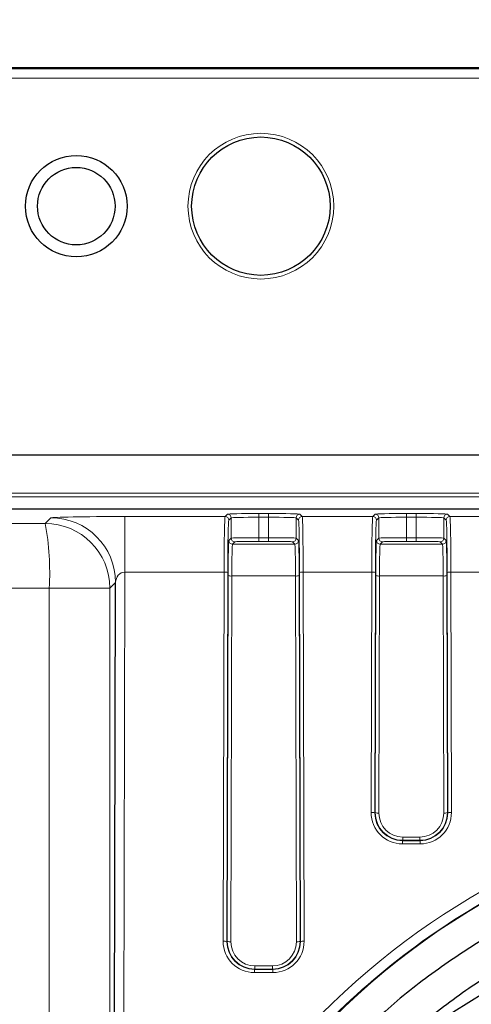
# Model space of a CAD drawing. Header units: millimetres. Extents: x 5 to 418, y 2 to 292.
# Tile 34 of 54: x 95 to 103, y 237 to 255. Entities that reach past the tile are written whole.
import ezdxf

# ---------------------------------------------------------------- set-up
doc = ezdxf.new("R2010")
doc.units = ezdxf.units.MM
doc.layers.add('SLD-0', color=7, linetype='Continuous')
doc.styles.add('SLDTEXTSTYLE0', font='TXT', dxfattribs={"width": 0.605})
doc.dimstyles.new('SLDDIMSTYLE0', dxfattribs={"dimtxt": 3.5, "dimasz": 3.302, "dimexe": 0, "dimexo": 0.0625, "dimgap": 0.875, "dimtad": 1, "dimlfac": 3, "dimrnd": 1e-09, "dimzin": 12, "dimdsep": 46, "dimtxsty": 'SLDTEXTSTYLE0', "dimsah": 1, "dimcen": 0.09, "dimadec": 0, "dimazin": 3, "dimtfac": 1, "dimtofl": 0, "dimtmove": 0, "dimatfit": 3, "dimfxl": 1, "dimfrac": 2, "dimtolj": 1, "dimtzin": 12, "dimarcsym": 0})

# ---------------------------------------------------------------- blocks, each defined once
blk = doc.blocks.new('_D_7')
at = {"layer": 'SLD-0', "color": 7}
for p, q in [((36.458, 252.291), (36.458, 264.958)), ((131.458, 252.291), (131.458, 264.958)), ((36.458, 263.958), (131.458, 263.958))]:
    blk.add_line(p, q, dxfattribs=at)
for points in [[(36.458, 263.958), (39.76, 263.45), (39.76, 264.466)], [(131.458, 263.958), (128.156, 264.466), (128.156, 263.45)]]:
    blk.add_solid(points, dxfattribs=at)
at = {"layer": 'SLD-0', "color": 7, "insert": (79.948, 268.47), "char_height": 3.5, "attachment_point": 1, "style": 'SLDTEXTSTYLE0'}
blk.add_mtext('285', dxfattribs=at)

msp = doc.modelspace()

# ---------------------------------------------------------------- linework, layer by layer
at = {"color": 7, "linetype": 'Continuous', "lineweight": 25}
for p, q in [((129.7913, 253.9581), (38.1246, 253.9581)), ((123.3814, 246.9569), (44.5345, 246.9569)), ((110.0526, 245.9843), (92.4413, 245.9843)), ((96.2903, 227.3369), (96.3336, 244.6596))]:
    msp.add_line(p, q, dxfattribs=at)
at = {"color": 7, "linetype": 'Continuous', "lineweight": 18}
for p, q in [((38.1246, 253.9376), (129.7913, 253.9376)), ((129.7913, 253.771), (38.1246, 253.771)), ((92.4413, 246.2697), (118.3902, 246.2697)), ((110.2715, 246.2031), (92.4413, 246.2031)), ((98.312, 245.8497), (98.3551, 245.8937)), ((98.9217, 245.9036), (99.0942, 245.9036)), ((98.9217, 245.9036), (98.9217, 245.8369)), ((99.0942, 245.9036), (99.0942, 245.8369)), ((99.6608, 245.8937), (99.7038, 245.8497)), ((100.9787, 245.8497), (101.0218, 245.8937)), ((101.5884, 245.9036), (101.7608, 245.9036)), ((101.5884, 245.9036), (101.5884, 245.8369)), ((101.7608, 245.9036), (101.7608, 245.8369)), ((102.3274, 245.8937), (102.3705, 245.8497)), ((95.064, 245.7229), (95.1672, 245.8261)), ((96.5008, 245.8497), (98.312, 245.8497)), ((96.5008, 245.8497), (96.5008, 244.8456)), ((98.4218, 245.827), (98.3787, 245.7831)), ((98.4218, 245.4604), (98.4218, 245.827)), ((98.9217, 245.8369), (98.9217, 245.468)), ((99.0942, 245.8369), (98.9217, 245.8369)), ((99.0942, 245.468), (99.0942, 245.8369)), ((99.6372, 245.7831), (99.5941, 245.827)), ((99.5941, 245.827), (99.5941, 245.4604)), ((99.7038, 245.8497), (100.9787, 245.8497)), ((101.0885, 245.827), (101.0454, 245.7831)), ((101.0885, 245.4604), (101.0885, 245.827)), ((101.5884, 245.8369), (101.5884, 245.468)), ((101.7608, 245.8369), (101.5884, 245.8369)), ((101.7608, 245.468), (101.7608, 245.8369)), ((102.3039, 245.7831), (102.2608, 245.827)), ((102.2608, 245.827), (102.2608, 245.4604)), ((102.3705, 245.8497), (103.6454, 245.8497)), ((98.3789, 245.4166), (98.4218, 245.4604)), ((98.4884, 245.3937), (98.4455, 245.3499)), ((98.4455, 245.3499), (99.5704, 245.3499)), ((98.9217, 245.468), (98.9217, 245.4013)), ((98.9217, 245.468), (99.0942, 245.468)), ((99.0942, 245.4013), (98.9217, 245.4013)), ((99.0942, 245.468), (99.0942, 245.4013)), ((99.5704, 245.3499), (99.5274, 245.3937)), ((99.5941, 245.4604), (99.637, 245.4166)), ((101.0455, 245.4166), (101.0885, 245.4604)), ((101.1551, 245.3937), (101.1122, 245.3499)), ((101.1122, 245.3499), (102.237, 245.3499)), ((101.5884, 245.468), (101.5884, 245.4013)), ((101.5884, 245.468), (101.7608, 245.468)), ((101.7608, 245.4013), (101.5884, 245.4013)), ((101.7608, 245.468), (101.7608, 245.4013)), ((102.237, 245.3499), (102.1941, 245.3937)), ((102.2608, 245.4604), (102.3037, 245.4166)), ((96.5008, 244.8456), (96.4645, 230.3199)), ((98.2934, 244.8456), (96.5008, 244.8456)), ((98.277, 238.1765), (98.2934, 244.8456)), ((98.36, 244.8363), (98.3437, 238.1672)), ((99.6722, 238.1672), (99.6559, 244.8363)), ((99.7225, 244.8456), (99.7389, 238.1765)), ((100.96, 244.8456), (99.7225, 244.8456)), ((100.9494, 240.5034), (100.96, 244.8456)), ((101.0267, 244.8363), (101.016, 240.4941)), ((102.3332, 240.4941), (102.3225, 244.8363)), ((102.3892, 244.8456), (102.3998, 240.5034)), ((103.6267, 244.8456), (102.3892, 244.8456)), ((96.3336, 244.6596), (96.2304, 244.5564)), ((98.3502, 238.1737), (98.3664, 244.7854)), ((98.4331, 244.7762), (98.4168, 238.1645)), ((99.5828, 244.7762), (98.4331, 244.7762)), ((99.599, 238.1645), (99.5828, 244.7762)), ((99.6495, 244.7854), (99.6657, 238.1737)), ((101.0226, 240.5006), (101.0331, 244.7854)), ((101.0997, 244.7762), (101.0892, 240.4913)), ((102.2495, 244.7762), (101.0997, 244.7762)), ((102.26, 240.4913), (102.2495, 244.7762)), ((102.3162, 244.7854), (102.3267, 240.5006)), ((95.1369, 227.3369), (95.1369, 244.5564)), ((95.1369, 244.5564), (96.2304, 244.5564)), ((96.2304, 244.5564), (96.2304, 227.3369)), ((101.016, 240.4941), (101.0226, 240.5006)), ((102.3267, 240.5006), (102.3332, 240.4941)), ((101.5214, 240.057), (101.5214, 239.9996)), ((101.5214, 240.057), (101.8278, 240.057)), ((101.8278, 240.057), (101.8278, 239.9996)), ((101.5214, 239.9996), (101.5146, 239.9928)), ((101.5146, 239.9928), (101.5146, 239.9354)), ((101.5146, 239.9928), (101.8347, 239.9928)), ((101.8347, 239.9354), (101.5146, 239.9354)), ((101.8278, 239.9996), (101.5214, 239.9996)), ((101.8347, 239.9928), (101.8278, 239.9996)), ((101.8347, 239.9928), (101.8347, 239.9354)), ((98.3437, 238.1672), (98.3502, 238.1737)), ((99.6657, 238.1737), (99.6722, 238.1672)), ((98.849, 237.7301), (98.849, 237.6727)), ((98.849, 237.7301), (99.1668, 237.7301)), ((99.1668, 237.7301), (99.1668, 237.6727)), ((98.849, 237.6727), (98.8422, 237.6659)), ((98.8422, 237.6659), (99.1737, 237.6659)), ((98.8422, 237.6659), (98.8422, 237.6085)), ((99.1737, 237.6085), (98.8422, 237.6085)), ((99.1668, 237.6727), (98.849, 237.6727)), ((99.1737, 237.6659), (99.1668, 237.6727)), ((99.1737, 237.6659), (99.1737, 237.6085))]:
    msp.add_line(p, q, dxfattribs=at)
msp.add_circle((98.9579, 251.4581), 1.3167, dxfattribs=at)
at = {"color": 7, "linetype": 'Continuous', "lineweight": 25}
for centre, radius in [((98.9579, 251.4581), 1.25), ((95.6246, 251.4581), 0.9167), ((95.6246, 251.4581), 0.7)]:
    msp.add_circle(centre, radius, dxfattribs=at)
at = {"color": 7, "linetype": 'Continuous', "lineweight": 18}
for centre, radius, start, end in [((98.3551, 245.827), 0.0667, 0.02102, 89.97933), ((99.6608, 245.827), 0.0667, 90.02067, 179.97898), ((101.0218, 245.827), 0.0667, 0.02102, 89.97933), ((102.3274, 245.827), 0.0667, 90.02067, 179.97898), ((90.2189, 244.8346), 4.9258, 356.76312, 10.38997), ((95.0635, 244.556), 1.1669, 0.02126, 89.97874), ((95.1667, 244.6592), 1.1669, 0.02126, 89.97874), ((98.312, 245.783), 0.0667, 0.02102, 89.97933), ((99.7039, 245.783), 0.0667, 90.02067, 179.97898), ((100.9787, 245.783), 0.0667, 0.02102, 89.97933), ((102.3705, 245.783), 0.0667, 90.02067, 179.97898), ((98.4455, 245.4166), 0.0667, 180.02102, 269.97933), ((98.4885, 245.4604), 0.0667, 180.02102, 269.97933), ((99.5274, 245.4604), 0.0667, 270.02067, 359.97898), ((99.5704, 245.4166), 0.0667, 270.02067, 359.97898), ((101.1122, 245.4166), 0.0667, 180.02102, 269.97933), ((101.1551, 245.4604), 0.0667, 180.02102, 269.97933), ((102.1941, 245.4604), 0.0667, 270.02067, 359.97898), ((102.237, 245.4166), 0.0667, 270.02067, 359.97898), ((98.309, 244.7139), 0.1326, 67.37616, 96.77518), ((99.7069, 244.7139), 0.1326, 83.22482, 112.62384), ((100.9757, 244.7139), 0.1326, 67.37616, 96.77518), ((102.3735, 244.7139), 0.1326, 83.22482, 112.62384), ((98.4174, 244.9078), 0.1326, 247.37616, 276.77518), ((99.5985, 244.9078), 0.1326, 263.22482, 292.62384), ((101.0841, 244.9078), 0.1326, 247.37616, 276.77518), ((102.2651, 244.9078), 0.1326, 263.22482, 292.62384), ((100.965, 240.3717), 0.1326, 67.37616, 96.77518), ((101.0736, 240.623), 0.1326, 247.37616, 276.77518), ((102.2757, 240.623), 0.1326, 263.22482, 292.62384), ((102.3842, 240.3717), 0.1326, 83.22482, 112.62384), ((98.2927, 238.0448), 0.1326, 67.37616, 96.77518), ((98.4012, 238.2961), 0.1326, 247.37616, 276.77518), ((99.6147, 238.2961), 0.1326, 263.22482, 292.62384), ((99.7232, 238.0448), 0.1326, 83.22482, 112.62384)]:
    msp.add_arc(centre, radius, start, end, dxfattribs=at)
at = {"color": 7, "linetype": 'Continuous', "lineweight": 25}
msp.add_arc((109.6544, 226.0776), 13.0029, 84.41906, 129.34617, dxfattribs=at)
at = {"color": 7, "linetype": 'Continuous', "lineweight": 18}
for centre, major_axis, ratio, start_param, end_param in [((98.9217, 245.8935), (0.5667, 0), 0.0178042, 1.5707963, 3.1241394), ((99.0942, 245.8935), (0.5667, 0), 0.0178042, 0.0174533, 1.5707963), ((101.5884, 245.8935), (0.5667, 0), 0.0178042, 1.5707963, 3.1241394), ((101.7608, 245.8935), (0.5667, 0), 0.0178042, 0.0174533, 1.5707963), ((96.5003, 245.8257), (1.3333, 0), 0.0180243, 1.5704029, 3.1235701), ((98.3124, 244.6832), (0, 1.1667), 0.0164576, 0.0178024, 1.43117), ((98.379, 244.6832), (0, 1.1), 0.0174551, 0.0178024, 1.43117), ((98.9217, 245.8268), (0.5, 0), 0.0201781, 1.5707963, 3.1241394), ((99.0942, 245.8268), (0.5, 0), 0.0201781, 0.0174533, 1.5707963), ((99.6368, 244.6832), (0, 1.1), 0.0174551, 4.8520153, 6.2653829), ((99.7035, 244.6832), (0, 1.1667), 0.0164576, 4.8520153, 6.2653829), ((100.979, 244.6832), (0, 1.1667), 0.0164576, 0.0178024, 1.43117), ((101.0457, 244.6832), (0, 1.1), 0.0174551, 0.0178024, 1.43117), ((101.5884, 245.8268), (0.5, 0), 0.0201781, 1.5707963, 3.1241394), ((101.7608, 245.8268), (0.5, 0), 0.0201781, 0.0174533, 1.5707963), ((102.3035, 244.6832), (0, 1.1), 0.0174551, 4.8520153, 6.2653829), ((102.3702, 244.6832), (0, 1.1667), 0.0164576, 4.8520153, 6.2653829), ((98.3791, 244.6834), (0, 0.7333), 0.0174551, 0.0178024, 1.43117), ((98.9217, 245.4603), (0.5, 0), 0.0154303, 1.5707963, 3.1241394), ((98.4457, 244.6834), (0, 0.6667), 0.0192006, 0.0178024, 1.43117), ((98.9217, 245.3936), (0.4333, 0), 0.0178042, 1.5707963, 3.1241394), ((99.0942, 245.4603), (0.5, 0), 0.0154303, 0.0174533, 1.5707963), ((99.0942, 245.3936), (0.4333, 0), 0.0178042, 0.0174533, 1.5707963), ((99.5702, 244.6834), (0, 0.6667), 0.0192006, 4.8520153, 6.2653829), ((99.6368, 244.6834), (0, 0.7333), 0.0174551, 4.8520153, 6.2653829), ((101.0457, 244.6834), (0, 0.7333), 0.0174551, 0.0178024, 1.43117), ((101.5884, 245.4603), (0.5, 0), 0.0154303, 1.5707963, 3.1241394), ((101.1124, 244.6834), (0, 0.6667), 0.0192006, 0.0178024, 1.43117), ((101.5884, 245.3936), (0.4333, 0), 0.0178042, 1.5707963, 3.1241394), ((101.7608, 245.4603), (0.5, 0), 0.0154303, 0.0174533, 1.5707963), ((101.7608, 245.3936), (0.4333, 0), 0.0178042, 0.0174533, 1.5707963), ((102.2368, 244.6834), (0, 0.6667), 0.0192006, 4.8520153, 6.2653829), ((102.3035, 244.6834), (0, 0.7333), 0.0174551, 4.8520153, 6.2653829), ((96.5003, 244.6592), (0.0152, 0.1859), 0.8927073, 0.0883344, 1.6415017), ((109.6746, 227.3263), (0, 13.5452), 0.9999969, 4.8943935, 7.6311291), ((101.5161, 240.5035), (0.2331, 0.5185), 0.9963119, 1.9922307, 3.5627224), ((101.5161, 240.4943), (0.2073, 0.457), 0.9957918, 1.9953437, 3.5658354), ((101.5226, 240.5007), (0.2036, 0.4582), 0.9968323, 1.9880644, 3.5585561), ((101.5226, 240.4915), (0.1783, 0.3965), 0.9963119, 1.9922307, 3.5627224), ((101.8266, 240.5007), (-0.2036, 0.4582), 0.9968323, 2.7246292, 4.2951209), ((101.8266, 240.4915), (-0.1783, 0.3965), 0.9963119, 2.7204629, 4.2909546), ((101.8331, 240.5035), (-0.2331, 0.5185), 0.9963119, 2.7204629, 4.2909546), ((101.8331, 240.4943), (-0.2073, 0.457), 0.9957918, 2.7173499, 4.2878416), ((98.8438, 238.1767), (0.2331, 0.5185), 0.9963119, 1.9922307, 3.5627224), ((98.8438, 238.1674), (0.2073, 0.457), 0.9957918, 1.9953437, 3.5658354), ((98.8502, 238.1739), (0.2036, 0.4582), 0.9968323, 1.9880644, 3.5585561), ((98.8502, 238.1646), (0.1783, 0.3965), 0.9963119, 1.9922307, 3.5627224), ((99.1656, 238.1739), (-0.2036, 0.4582), 0.9968323, 2.7246292, 4.2951209), ((99.1656, 238.1646), (-0.1783, 0.3965), 0.9963119, 2.7204629, 4.2909546), ((99.1721, 238.1767), (-0.2331, 0.5185), 0.9963119, 2.7204629, 4.2909546), ((99.1721, 238.1674), (-0.2073, 0.457), 0.9957918, 2.7173499, 4.2878416)]:
    msp.add_ellipse(centre, major_axis=major_axis, ratio=ratio, start_param=start_param, end_param=end_param, dxfattribs=at)
at = {"color": 7, "linetype": 'Continuous', "lineweight": 25}
msp.add_ellipse((109.6746, 227.3035), major_axis=(0, 13.3665), ratio=0.9999969, start_param=4.7998964, end_param=10.9030624, dxfattribs=at)
at = {"color": 7, "linetype": 'Continuous', "lineweight": 18}
for points, knots in [([(44.9972, 245.7344), (48.9532, 245.7289), (55.7092, 245.7195), (65.2881, 245.713), (73.7098, 245.7107), (82.1292, 245.7124), (89.2472, 245.7169), (93.5559, 245.7214), (95.064, 245.7229)], [0, 0, 0, 0, 0.2375027, 0.4056058, 0.5737089, 0.7416418, 0.9095746, 1, 1, 1, 1]), ([(95.1369, 244.5564), (93.6235, 244.5549), (89.2997, 244.5504), (82.1566, 244.5459), (73.7077, 244.5443), (65.2565, 244.5465), (55.644, 244.553), (48.8643, 244.5624), (44.8944, 244.5679)], [0, 0, 0, 0, 0.09042664, 0.25835904, 0.42629153, 0.59439339, 0.76249521, 1, 1, 1, 1]), ([(112.3896, 214.2029), (112.4981, 214.2263), (113.0416, 214.3434), (114.2957, 214.7053), (116.0782, 215.4877), (117.9589, 216.7171), (119.601, 218.2447), (120.975, 220.0228), (122.0289, 222.0132), (122.7458, 224.1613), (123.0847, 226.4056), (123.0478, 228.6848), (122.6173, 230.9278), (121.8188, 233.0721), (120.6602, 235.0472), (119.1915, 236.7997), (117.4434, 238.2706), (115.484, 239.427), (113.3592, 240.2274), (111.1429, 240.6656), (108.8896, 240.7186), (106.6659, 240.4043), (104.5313, 239.7179), (102.5379, 238.6942), (100.7476, 237.3475), (99.1951, 235.7233), (97.9453, 233.8555), (97.0876, 232.0074), (96.7621, 230.7725), (96.6271, 230.2603)], [0, 0, 0, 0, 0.0057927, 0.0289909, 0.0679712, 0.1069529, 0.1459199, 0.1848886, 0.2242933, 0.2636993, 0.3034589, 0.3432187, 0.3831638, 0.4231078, 0.4629823, 0.5028549, 0.5424314, 0.582006, 0.6211917, 0.6603764, 0.699254, 0.7381318, 0.7769165, 0.8157024, 0.8546452, 0.8935897, 0.9328725, 0.9721568, 1, 1, 1, 1])]:
    msp.add_open_spline(points, degree=3, knots=knots, dxfattribs=at)
at = {"color": 7, "linetype": 'Continuous', "lineweight": 25}
for points, knots in [([(118.4111, 236.6232), (118.3271, 236.7062), (117.9697, 237.0596), (117.2661, 237.6058), (116.3083, 238.2526), (115.2902, 238.8048), (114.227, 239.2647), (113.1257, 239.6267), (111.9959, 239.8883), (110.8466, 240.0472), (109.6876, 240.1021), (108.5283, 240.0525), (107.3784, 239.8989), (106.2472, 239.6425), (105.1442, 239.2856), (104.0788, 238.8305), (103.0581, 238.2828), (102.0969, 237.6407), (101.3763, 237.0848), (101.0038, 236.7191), (100.9057, 236.6228)], [0, 0, 0, 0, 0.018429, 0.0784289, 0.1384307, 0.1984343, 0.2584396, 0.3184465, 0.3784548, 0.4384642, 0.4984745, 0.5584854, 0.6184965, 0.6785075, 0.7385181, 0.7985279, 0.8585367, 0.9185442, 0.9785502, 1, 1, 1, 1]), ([(101.3327, 236.2102), (101.5819, 236.4343), (102.1104, 236.9095), (103.0007, 237.5372), (103.9751, 238.108), (105.0005, 238.5846), (106.0658, 238.9652), (107.1624, 239.246), (108.2805, 239.4247), (109.4105, 239.4996), (110.5427, 239.4702), (111.6672, 239.3368), (112.7742, 239.1003), (113.8544, 238.7631), (114.8978, 238.3275), (115.8972, 237.7992), (116.8375, 237.176), (117.5342, 236.6419), (117.8902, 236.2923), (117.9785, 236.2056)], [0, 0, 0, 0, 0.0550184, 0.1166692, 0.1783178, 0.2399645, 0.3016094, 0.3632527, 0.4248947, 0.4865358, 0.5481762, 0.6098164, 0.6714565, 0.733097, 0.7947382, 0.8563805, 0.9180241, 0.9796694, 1, 1, 1, 1])]:
    msp.add_open_spline(points, degree=3, knots=knots, dxfattribs=at)

# ---------------------------------------------------------------- dimensions: what is measured, and where the dimension line sits
at = {"layer": 'SLD-0', "color": 7}
dim = msp.add_linear_dim(base=(131.4579, 263.9581), p1=(36.4579, 252.2914), p2=(131.4579, 252.2914), dimstyle='SLDDIMSTYLE0', dxfattribs=at)
dim.commit()
dim.dimension.update_dxf_attribs({"geometry": '_D_7', "text_midpoint": (83.9579, 263.9581), "dimtype": 160})

doc.saveas('drawing.dxf')
